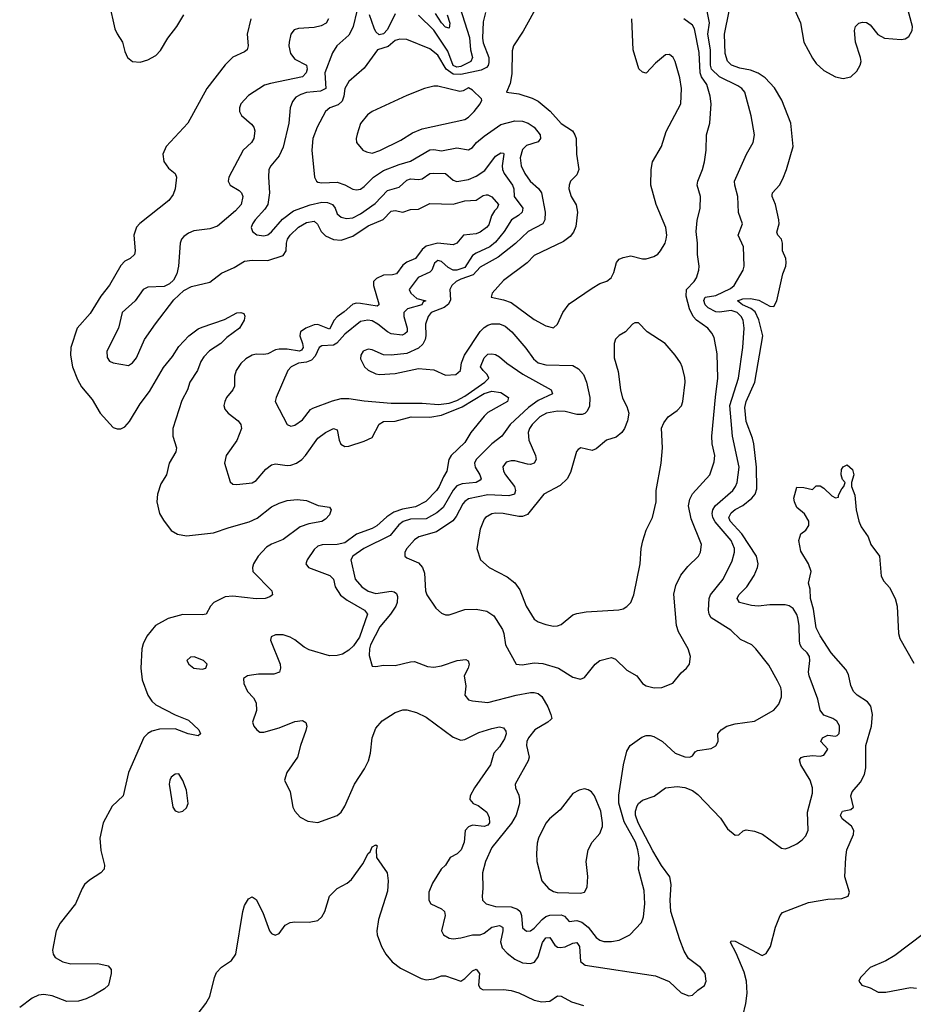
# Model space of a CAD drawing. Header units: inches. Extents: x 1384664 to 1536621, y 460766 to 646467.
# Tile 73 of 256: x 1402106 to 1406733, y 522750 to 527846. Entities that reach past the tile are written whole.
import ezdxf

# ---------------------------------------------------------------- set-up
doc = ezdxf.new("R2010")
doc.units = ezdxf.units.IN
doc.header["$MEASUREMENT"] = 0
doc.layers.add('B4502', color=7, linetype='Continuous')

msp = doc.modelspace()

# ---------------------------------------------------------------- linework, layer by layer
at = {"layer": 'B4502', "color": 5}
for points, elevation in [([(1402568.6, 527930), (1402598.4, 527798.4), (1402610, 527772.6), (1402638.4, 527730), (1402650, 527680.3), (1402664, 527650), (1402690, 527629.1), (1402730, 527625.3), (1402770, 527637.8), (1402810, 527660.7), (1402834, 527686), (1402872.4, 527750), (1402918.9, 527810), (1402956.4, 527870)], 580), ([(1404792.3, 527930), (1404713.2, 527786.8), (1404662.6, 527710), (1404656, 527684), (1404654.5, 527565.5), (1404644.8, 527515.2), (1404626, 527470), (1404690, 527461.5), (1404759.2, 527439.2), (1404790, 527424.1), (1404852.3, 527372.3), (1404910, 527308.3), (1404967.2, 527270), (1404980.8, 527250), (1404986.2, 527230), (1404989.2, 527149.2), (1405000.8, 527070), (1404990, 527042.9), (1404958.4, 527010), (1404950.3, 526990), (1404949.2, 526970.8), (1404960.9, 526930), (1404987.8, 526887.8), (1404994.7, 526850), (1404985.3, 526774.7), (1404973.4, 526746.6), (1404955.9, 526724.1), (1404922, 526698), (1404770, 526625.7), (1404732.5, 526587.5), (1404610, 526496.1), (1404552.4, 526430), (1404547.3, 526410), (1404610, 526396.8), (1404650, 526382.5), (1404770, 526294), (1404830, 526262), (1404870, 526250.4), (1404889.8, 526270.2), (1404918.2, 526330), (1404950, 526374.9), (1405070, 526456.4), (1405110, 526480.5), (1405146.6, 526493.4), (1405168.7, 526510), (1405182.7, 526537.3), (1405196, 526590), (1405210, 526606.8), (1405230, 526615.5), (1405270, 526623), (1405330, 526608), (1405350, 526608), (1405390, 526620.4), (1405410, 526633), (1405423.6, 526650), (1405448, 526690), (1405453.5, 526710), (1405456, 526730), (1405451.1, 526770), (1405400.5, 526890), (1405373.6, 526990), (1405375.4, 527070), (1405383.1, 527110), (1405428.2, 527190), (1405452.9, 527267.1), (1405528.7, 527410), (1405532.4, 527490), (1405524.5, 527544.5), (1405499.7, 527630), (1405490, 527649.5), (1405470, 527665.1), (1405450, 527664.5), (1405398.6, 527621.4), (1405350, 527569), (1405330, 527574), (1405312.1, 527592.1), (1405281.6, 527690), (1405275.6, 527850)], 680), ([(1406095.7, 527950), (1406147.9, 527830), (1406166.4, 527730), (1406210, 527646), (1406230, 527619.8), (1406270, 527582.9), (1406330, 527549.5), (1406370, 527540.9), (1406409.9, 527550.1), (1406440.9, 527579.1), (1406458, 527610), (1406462, 527630), (1406459.8, 527650), (1406432.9, 527730), (1406428.2, 527790), (1406433, 527810), (1406450, 527828.5), (1406470, 527833.1), (1406489.7, 527830.3), (1406510, 527819), (1406549.6, 527769.6), (1406583.8, 527750), (1406670, 527742.6), (1406690, 527746.4), (1406710, 527758.2), (1406726.2, 527790), (1406728.4, 527810), (1406699.5, 527919.5)], 620), ([(1403705.1, 527850), (1403692, 527828), (1403666.4, 527813.6), (1403630, 527804.6), (1403550, 527799.4), (1403527.2, 527792.8), (1403510.1, 527769.9), (1403500.2, 527730), (1403498.8, 527710), (1403507.3, 527670), (1403530, 527641.4), (1403590.1, 527610.1), (1403593.5, 527590), (1403589.5, 527570), (1403570, 527549.4), (1403403.7, 527516.3), (1403373.5, 527506.5), (1403290, 527453.3), (1403251.5, 527410), (1403243.6, 527390), (1403243.6, 527370), (1403254.6, 527350), (1403305.6, 527305.6), (1403317.3, 527290), (1403323.2, 527270), (1403318.5, 527230), (1403305.8, 527210), (1403262.8, 527170), (1403188.7, 527030), (1403185.8, 527010), (1403195.6, 526990), (1403242.3, 526962.3), (1403254.3, 526950), (1403260.5, 526930), (1403252, 526890), (1403223.5, 526856.5), (1403130, 526776.7), (1403090, 526764.2), (1403007.4, 526752.6), (1402979, 526741), (1402955.6, 526724.4), (1402944, 526710), (1402936.3, 526690), (1402928.4, 526570), (1402919.2, 526530), (1402901.8, 526498.2), (1402881.6, 526478.4), (1402854.3, 526465.7), (1402770, 526462.1), (1402744.5, 526450), (1402703.5, 526390), (1402635.7, 526330), (1402616.6, 526250), (1402556.8, 526130), (1402558.3, 526098.3), (1402570, 526078.3), (1402589.6, 526069.6), (1402670, 526056.1), (1402690, 526070.2), (1402710, 526095.3), (1402752.4, 526190), (1402808.2, 526271.8), (1402904, 526396), (1402956.2, 526443.8), (1402994.6, 526465.4), (1403090, 526487.4), (1403150, 526533.4), (1403215.9, 526564.1), (1403270, 526595.5), (1403310, 526601.2), (1403390, 526599.9), (1403470, 526624.7), (1403486, 526650), (1403487.8, 526690), (1403493.2, 526710), (1403506.5, 526730), (1403550, 526771.8), (1403590, 526796.6), (1403630, 526802.3), (1403647.6, 526787.6), (1403666.1, 526750), (1403690, 526727.9), (1403730, 526708), (1403770, 526705.3), (1403830, 526726.1), (1403910, 526779.7), (1403988.2, 526811.8), (1404030, 526855.3), (1404050, 526857.9), (1404090, 526848.8), (1404130, 526863.5), (1404170, 526865.5), (1404230, 526893.8), (1404350, 526890.7), (1404410, 526907.8), (1404470, 526912.5), (1404504.8, 526935.2), (1404521.3, 526938.7), (1404530, 526939.2), (1404550, 526928.9), (1404584.1, 526890), (1404577.2, 526870), (1404563.4, 526856.6), (1404548.6, 526831.4), (1404535.3, 526784.7), (1404522.7, 526770), (1404490, 526746.8), (1404470, 526738.2), (1404402.8, 526730), (1404370, 526688.5), (1404350, 526681.4), (1404270, 526689.9), (1404210, 526673.2), (1404190, 526656), (1404155.1, 526610), (1404110, 526591.1), (1404090, 526574.8), (1404057.1, 526530), (1404035.4, 526524.6), (1403990, 526523.8), (1403953.1, 526506.9), (1403937, 526490), (1403937.2, 526470), (1403965.1, 526374.9), (1403965.7, 526370), (1403956, 526364), (1403870, 526377.8), (1403850, 526379), (1403830, 526373.5), (1403786.2, 526333.8), (1403750, 526308.2), (1403734.4, 526290), (1403710, 526243.5), (1403650, 526268.7), (1403630, 526267.1), (1403587.2, 526250), (1403560.5, 526230), (1403558.1, 526221.9), (1403556.1, 526210), (1403570.7, 526170.7), (1403573.4, 526150), (1403565.1, 526134.9), (1403554.4, 526130), (1403490, 526140.3), (1403450, 526140.4), (1403430, 526136.8), (1403390, 526116.1), (1403370, 526112.6), (1403330, 526115.2), (1403310.3, 526110), (1403276.5, 526090), (1403250, 526066), (1403227.3, 526030), (1403218.7, 526001.3), (1403218.8, 525950), (1403209.6, 525930), (1403176.3, 525890), (1403167.7, 525870), (1403163.5, 525850), (1403168.1, 525830), (1403185.3, 525810), (1403237.6, 525770), (1403251.1, 525750), (1403254.2, 525730), (1403230, 525668), (1403175.4, 525590), (1403165.8, 525550), (1403194.9, 525454.9), (1403210, 525441.7), (1403230, 525440.2), (1403310, 525448.6), (1403330, 525461.5), (1403379.5, 525520.5), (1403410, 525542.9), (1403430, 525547.8), (1403490, 525538.3), (1403510, 525539.6), (1403538.2, 525550), (1403567.1, 525570), (1403585.6, 525590), (1403650, 525680.7), (1403690, 525710.3), (1403730, 525730.4), (1403750, 525722.8), (1403760.2, 525670), (1403769, 525649), (1403790, 525637.8), (1403810, 525639.5), (1403890, 525664), (1403930, 525684.4), (1403966.7, 525753.3), (1403990, 525766.7), (1404050, 525768.3), (1404133.2, 525790), (1404230, 525788.2), (1404290, 525798.7), (1404397.2, 525842.8), (1404510, 525910.7), (1404550, 525922.8), (1404596.5, 525916.5), (1404637.4, 525890), (1404631.7, 525870), (1404530, 525812.4), (1404510, 525794.1), (1404442.1, 525710), (1404410, 525657), (1404339.1, 525590), (1404327.4, 525570), (1404317.4, 525510), (1404299.3, 525480.7), (1404277.7, 525430), (1404264.3, 525410), (1404208.1, 525351.9), (1404155.2, 525324.8), (1404087.7, 525312.3), (1404042.9, 525297.1), (1404007, 525273), (1403954.4, 525225.6), (1403930, 525212.3), (1403850, 525183.1), (1403790, 525139.2), (1403750, 525129.9), (1403672, 525128), (1403650, 525120.9), (1403630, 525104.7), (1403593.7, 525050), (1403586.5, 525030), (1403600.3, 525010), (1403711.3, 524970), (1403730.1, 524950.1), (1403739.3, 524910), (1403767.3, 524867.3), (1403801.1, 524841.1), (1403890.3, 524790), (1403906.7, 524770), (1403865, 524650), (1403834.6, 524605.4), (1403810, 524582.3), (1403776.8, 524563.2), (1403750, 524555.1), (1403710, 524553.3), (1403604.1, 524584.1), (1403578, 524598), (1403530, 524636.6), (1403505.7, 524650), (1403470, 524663), (1403430, 524663.1), (1403407.3, 524652.7), (1403404.9, 524635.1), (1403453.6, 524510), (1403455.3, 524490), (1403450.2, 524469.8), (1403422, 524458), (1403341.4, 524458.6), (1403305.5, 524454.5), (1403284.7, 524450), (1403264.4, 524435.6), (1403267, 524410), (1403284.9, 524370), (1403315.8, 524335.8), (1403330.2, 524310), (1403332.1, 524270), (1403311.7, 524210), (1403318, 524190), (1403333.4, 524170), (1403350, 524158.4), (1403370, 524158.7), (1403450, 524181.1), (1403530, 524214.6), (1403570, 524219.3), (1403588, 524208), (1403592.4, 524190), (1403588, 524168), (1403559.1, 524090), (1403543.6, 524030), (1403488.9, 523950), (1403476.4, 523910), (1403506.4, 523850), (1403519.5, 523770), (1403530.4, 523750), (1403558.6, 523718.6), (1403598.2, 523698.2), (1403650, 523691.6), (1403750, 523727.3), (1403770, 523743.9), (1403790, 523776.5), (1403838.5, 523890), (1403890.7, 523969.3), (1403911.7, 524010), (1403922.1, 524050), (1403930.3, 524129.7), (1403950, 524180.2), (1403982.6, 524217.4), (1404050, 524261.3), (1404090, 524274.3), (1404110, 524274.3), (1404160.3, 524260.3), (1404210, 524236.5), (1404350, 524132.1), (1404390, 524118.1), (1404410, 524121.4), (1404483.6, 524156.4), (1404550, 524178.4), (1404590, 524186.2), (1404610, 524181.3), (1404623.4, 524163.4), (1404624.3, 524150), (1404615.3, 524124.7), (1404590, 524082.6), (1404560.7, 524050), (1404543.8, 523990), (1404460.5, 523870), (1404438.8, 523830), (1404436.9, 523810), (1404452.9, 523790), (1404478.8, 523778.8), (1404524.7, 523744.7), (1404537.1, 523717.1), (1404538.7, 523690), (1404530, 523677.7), (1404510, 523671.4), (1404450, 523676.9), (1404430, 523668.1), (1404411.9, 523650), (1404407.5, 523590), (1404391, 523549), (1404370.8, 523529.2), (1404333.9, 523510), (1404310, 523470.7), (1404288.1, 523450), (1404242.5, 523377.5), (1404225, 523330), (1404223.9, 523290), (1404234.9, 523270), (1404290, 523245), (1404305.8, 523230), (1404308.6, 523210), (1404289.2, 523130), (1404299.5, 523110), (1404330, 523092.3), (1404350, 523089.4), (1404390, 523093.7), (1404450, 523110.1), (1404490, 523110.1), (1404510, 523118.4), (1404550, 523150.1), (1404590, 523158.6), (1404606.2, 523150), (1404607.1, 523147.1), (1404607.3, 523130), (1404594.4, 523074.4), (1404603.3, 523043.3), (1404630, 523015.1), (1404670, 522984.3), (1404710, 522965.3), (1404750, 522962.1), (1404770.8, 522969.2), (1404790, 522995.3), (1404813.5, 523070), (1404830, 523094.6), (1404850, 523096.1), (1404876.7, 523056.7), (1404890, 523046.4), (1404903.6, 523043.6), (1404930, 523047.1), (1404970, 523066), (1404990.1, 523070.1), (1405004.5, 523050), (1405010, 522972.7), (1405033.2, 522953.2), (1405397.8, 522897.8), (1405469, 522869), (1405530, 522810.4), (1405570, 522793.7), (1405590, 522797.1), (1405616.1, 522823.9), (1405652, 522848), (1405659.7, 522870), (1405655.3, 522910), (1405630, 522941.1), (1405568, 522988), (1405545.8, 523025.8), (1405523.5, 523083.5), (1405477.7, 523230), (1405472.9, 523290), (1405478.5, 523370), (1405471.6, 523410), (1405429.3, 523469.3), (1405384.4, 523544.4), (1405307.7, 523690), (1405294.5, 523730), (1405294, 523750), (1405302.5, 523777.5), (1405310, 523790.3), (1405330, 523806), (1405391.7, 523828.3), (1405449.8, 523870.2), (1405510, 523877.6), (1405550, 523872.3), (1405590, 523856.6), (1405616.5, 523836.5), (1405734.3, 523714.3), (1405770, 523658), (1405810, 523625.5), (1405830, 523628), (1405851.2, 523648.8), (1405867.2, 523652.8), (1405910, 523646.5), (1405951.4, 523631.4), (1406050, 523558.4), (1406070, 523554.9), (1406090, 523561.6), (1406130, 523581.6), (1406158, 523602), (1406176.9, 523623.1), (1406188.3, 523651.7), (1406184.3, 523744.2), (1406210, 523843.8), (1406210.3, 523870), (1406198.3, 523910), (1406150.5, 523990), (1406143.8, 524016.2), (1406151.6, 524028.4), (1406167.2, 524032.9), (1406210, 524037.4), (1406250, 524033.7), (1406270, 524039.7), (1406290.3, 524070), (1406254.5, 524110), (1406262.3, 524130), (1406290, 524142.6), (1406330, 524138.2), (1406338.3, 524141.7), (1406348.8, 524151.2), (1406351.2, 524170), (1406350, 524192), (1406336.2, 524216.2), (1406316.2, 524230), (1406270, 524247.4), (1406250, 524272.3), (1406237.8, 524330), (1406193.3, 524450), (1406190.5, 524470), (1406196.9, 524530), (1406194.6, 524550), (1406183.8, 524570), (1406155.1, 524595.1), (1406147.3, 524610), (1406142.6, 524630), (1406140.9, 524710), (1406135.4, 524750), (1406130, 524767.2), (1406110, 524799.2), (1406090, 524813.3), (1406070, 524817.2), (1405990, 524818.5), (1405930, 524811.2), (1405894.1, 524814.1), (1405832.8, 524830), (1405820.3, 524850), (1405829.1, 524870), (1405870, 524911.6), (1405908.7, 524970), (1405925.9, 525010), (1405929.1, 525030), (1405920.5, 525070), (1405844.6, 525184.6), (1405784.2, 525250), (1405778.2, 525270), (1405790, 525294.4), (1405809.6, 525310.4), (1405850, 525331.6), (1405897, 525370), (1405913.3, 525390), (1405922.9, 525417.1), (1405920.7, 525530), (1405907.7, 525650), (1405900.3, 525680.3), (1405866.6, 525766.6), (1405860.5, 525839.6), (1405866.4, 525870), (1405911.7, 525970), (1405953.3, 526210), (1405932.9, 526292.9), (1405914.2, 526334.2), (1405891.8, 526351.8), (1405847.6, 526370), (1405823.1, 526390), (1405850, 526401.6), (1405890, 526403.5), (1405933.5, 526393.5), (1405990, 526363.2), (1406010, 526361.5), (1406026.8, 526390), (1406056.4, 526530), (1406072.3, 526570), (1406075.1, 526590), (1406072.4, 526610), (1406054.8, 526650), (1406054.8, 526690), (1406049.8, 526709.8), (1406031, 526730), (1406026.7, 526746.7), (1406037.7, 526790), (1406036.2, 526810), (1406019, 526890), (1406001.8, 526930), (1406002.5, 526937.5), (1406004.2, 526950), (1406040.3, 526990), (1406057.2, 527022.8), (1406075.8, 527070), (1406110.8, 527190), (1406098.3, 527310), (1406051.8, 527430), (1406013.5, 527493.5), (1405964.9, 527544.9), (1405930, 527569.4), (1405890, 527584), (1405834, 527594), (1405791.2, 527610), (1405770, 527631.6), (1405758.6, 527670), (1405754.8, 527770), (1405779.1, 527890)], 620), ([(1403850.9, 527889.1), (1403832.5, 527810), (1403819.4, 527780.6), (1403810, 527765.7), (1403747.8, 527710), (1403725.3, 527674.7), (1403686.2, 527570), (1403691.5, 527490), (1403663.6, 527476.4), (1403591.4, 527468.6), (1403560.8, 527459.2), (1403535, 527445), (1403517.7, 527422.3), (1403505.8, 527390), (1403498.6, 527310), (1403470, 527185.6), (1403450, 527141.7), (1403406.3, 527090), (1403396.1, 527070), (1403393.5, 527030), (1403399.8, 526950), (1403390.9, 526890), (1403375.2, 526864.8), (1403325.4, 526810), (1403311.6, 526790), (1403304.9, 526770), (1403310.6, 526750), (1403333.1, 526733.1), (1403370, 526727.1), (1403390, 526732.4), (1403410, 526747.5), (1403466.3, 526813.7), (1403523.5, 526856.5), (1403610, 526888), (1403670, 526900.7), (1403700, 526900), (1403726, 526890), (1403739.5, 526870), (1403750, 526840.3), (1403770, 526823.8), (1403797.2, 526817.2), (1403830, 526820.8), (1403870, 526841.5), (1403945.9, 526894.1), (1404010, 526961.3), (1404070, 526978.3), (1404110, 527015.4), (1404130, 527022.4), (1404170, 527018.9), (1404190, 527021.9), (1404230, 527048.9), (1404250, 527050.6), (1404310.1, 527050.1), (1404350, 527014.4), (1404368.9, 527008.9), (1404430, 527018.4), (1404470, 527035.4), (1404514.5, 527065.5), (1404570, 527139.7), (1404596.5, 527156.5), (1404610, 527155.8), (1404611.8, 527150), (1404603.2, 527090), (1404605.7, 527070), (1404613.8, 527050), (1404657.6, 526990), (1404664.1, 526970), (1404666.3, 526930), (1404711.1, 526870), (1404707.3, 526850), (1404688, 526832), (1404652.9, 526810), (1404614.2, 526750), (1404570, 526694.5), (1404540.2, 526670), (1404470, 526638.3), (1404450, 526624.9), (1404410, 526564.1), (1404370, 526550.3), (1404350, 526550.3), (1404323.8, 526563.8), (1404290, 526594.1), (1404270, 526599.2), (1404253.8, 526586.2), (1404239.4, 526550), (1404230, 526539.4), (1404169.3, 526510.7), (1404122.5, 526450), (1404131.2, 526430), (1404162.3, 526402.3), (1404208, 526390), (1404195.2, 526384.8), (1404187.9, 526370), (1404114.5, 526350), (1404094.7, 526330), (1404095.4, 526310), (1404112.5, 526250), (1404111.5, 526230), (1404100.5, 526219.5), (1404086.1, 526213.9), (1404030, 526220.6), (1404009.6, 526229.6), (1403959.9, 526270), (1403930, 526287.1), (1403908.7, 526291.3), (1403870, 526283.2), (1403790, 526217.5), (1403748.6, 526171.4), (1403730, 526161.5), (1403670, 526158.3), (1403656.5, 526150), (1403635.2, 526104.8), (1403616.6, 526083.4), (1403590, 526073.8), (1403550, 526067.9), (1403512.2, 526050), (1403493.7, 526030), (1403433, 525890), (1403428.2, 525870), (1403490, 525751.3), (1403510, 525743), (1403530, 525746.7), (1403570, 525774.9), (1403611.6, 525828.4), (1403624, 525836), (1403726.1, 525873.9), (1403770, 525884.7), (1403810, 525885.9), (1403890, 525873.5), (1404030, 525861), (1404190, 525861.5), (1404274.2, 525854.2), (1404330, 525861.6), (1404370, 525875.9), (1404410, 525898.2), (1404514, 525970), (1404535.2, 525990), (1404526.8, 526010), (1404504.7, 526030), (1404492.1, 526050), (1404510, 526095.3), (1404530, 526115.3), (1404550, 526117.3), (1404570, 526113.4), (1404590, 526101.8), (1404628.7, 526068.7), (1404710.7, 526010.7), (1404858, 525930), (1404863.7, 525910), (1404790, 525874.5), (1404741, 525839), (1404645.6, 525750), (1404602.4, 525690), (1404550, 525651.4), (1404468.6, 525570), (1404460.1, 525550), (1404463.9, 525530), (1404488, 525490), (1404495.2, 525470), (1404490, 525463.5), (1404468.5, 525451.5), (1404396.2, 525443.8), (1404370, 525432.6), (1404349.8, 525410.2), (1404298.2, 525321.8), (1404266.1, 525293.9), (1404210, 525261.9), (1404130, 525260.3), (1404090.7, 525249.3), (1404068.1, 525231.9), (1404023.8, 525176.2), (1403887.6, 525110), (1403830.2, 525070), (1403820.6, 525050), (1403843, 524950), (1403877.1, 524910), (1403910, 524888.5), (1403950, 524877.1), (1404030, 524888.6), (1404045.5, 524885.4), (1404056.1, 524876.1), (1404061.2, 524861.2), (1404060.4, 524830), (1404052.6, 524810), (1404025.9, 524770), (1403970, 524703.7), (1403922.6, 524610), (1403916.8, 524590), (1403915.3, 524555.3), (1403930, 524501), (1403950, 524499.1), (1403990, 524505.3), (1404050, 524503.2), (1404130, 524523.1), (1404150, 524524.2), (1404218, 524498), (1404250, 524494.3), (1404290, 524502.2), (1404370.3, 524530.3), (1404415.3, 524535.3), (1404428.2, 524528.2), (1404433.4, 524510), (1404428.5, 524490), (1404407.6, 524450), (1404416.1, 524396.1), (1404411.4, 524350), (1404430, 524326.7), (1404450, 524320.2), (1404530, 524311.6), (1404676, 524350), (1404750, 524364.6), (1404770, 524364.6), (1404790, 524358.2), (1404810, 524343.1), (1404840.2, 524290), (1404856.5, 524250), (1404860.7, 524230), (1404855.9, 524224.1), (1404840.3, 524210), (1404772.2, 524170), (1404740.6, 524130), (1404731.9, 524110), (1404730.2, 524090), (1404743.2, 524030), (1404737.8, 524010), (1404671.2, 523890), (1404673, 523870), (1404690, 523832.7), (1404694.1, 523810), (1404693.5, 523790), (1404676.8, 523730), (1404652.3, 523687.7), (1404550, 523561.3), (1404517.3, 523490), (1404501.7, 523430), (1404503.7, 523350), (1404499.5, 523310), (1404501.6, 523290), (1404520.7, 523270), (1404570, 523255.8), (1404650, 523254.6), (1404682.8, 523242.8), (1404696.3, 523230), (1404704.7, 523210), (1404710, 523146.4), (1404730, 523129.2), (1404750, 523131.1), (1404770, 523144.3), (1404810.2, 523189.8), (1404830, 523205.5), (1404850, 523211.7), (1404910, 523213.1), (1404926.2, 523206.2), (1404950, 523179.6), (1404990, 523183.9), (1405015.9, 523175.9), (1405049.2, 523149.2), (1405090, 523096.3), (1405110, 523082.3), (1405130, 523076.3), (1405170, 523075.2), (1405210, 523083.2), (1405264.2, 523110), (1405326.1, 523173.9), (1405336.5, 523203.5), (1405342.2, 523270), (1405338.8, 523338.8), (1405309.8, 523450), (1405312.4, 523507.6), (1405306.3, 523550), (1405293.5, 523590), (1405234.7, 523694.7), (1405208.7, 523791.3), (1405208, 523832), (1405231.7, 523990), (1405250, 524060.7), (1405266, 524090), (1405327.5, 524132.5), (1405350, 524141.1), (1405370, 524141.7), (1405390, 524136.5), (1405433.7, 524110), (1405500.4, 524050), (1405550, 524031.6), (1405575.3, 524030), (1405590, 524036.3), (1405603.9, 524056.1), (1405615.6, 524064.4), (1405686, 524074), (1405710, 524087.3), (1405722.7, 524110), (1405720.9, 524150), (1405737, 524170), (1405766.6, 524190), (1405810, 524201.1), (1405910, 524215.5), (1406010, 524272.7), (1406036.3, 524303.7), (1406050, 524341), (1406050.9, 524370), (1406046.2, 524390), (1406030, 524425.1), (1405984.7, 524504.7), (1405918, 524590), (1405897.2, 524610), (1405837.8, 524637.8), (1405787.3, 524687.3), (1405686.6, 524750), (1405675.3, 524770), (1405672.4, 524790), (1405675, 524850), (1405681.8, 524870), (1405748.3, 524950), (1405795, 525045), (1405807.2, 525090), (1405806.8, 525110), (1405789.4, 525150), (1405707, 525247), (1405694.8, 525270), (1405691.1, 525290), (1405694.5, 525310), (1405707, 525330), (1405797.5, 525410), (1405812.8, 525430), (1405820.2, 525450), (1405831.4, 525530), (1405796.4, 525690), (1405783.1, 525850), (1405828, 525990), (1405850.4, 526150), (1405856.1, 526250), (1405852.5, 526290), (1405842, 526310), (1405820.5, 526330), (1405790, 526341.6), (1405730, 526331.4), (1405710, 526334), (1405670, 526354.3), (1405654.6, 526370), (1405647.9, 526392.1), (1405654.8, 526410), (1405710, 526418.9), (1405785.7, 526454.3), (1405805.6, 526470), (1405851.8, 526550), (1405857.4, 526570), (1405852.8, 526670), (1405826.2, 526730), (1405847.4, 526790), (1405827.7, 526847.7), (1405824.6, 526930), (1405808.3, 526990), (1405807.2, 527010), (1405868.4, 527150), (1405903.1, 527210), (1405910.9, 527250), (1405892.5, 527347.5), (1405860.4, 527470), (1405844.4, 527490), (1405823.4, 527503.4), (1405730, 527549.5), (1405687.7, 527590), (1405682.4, 527610), (1405682.1, 527690), (1405668.4, 527770), (1405676.8, 527830), (1405666.1, 527890)], 640), ([(1404517.8, 527882.2), (1404506.1, 527833.9), (1404502.9, 527750), (1404505.9, 527725.9), (1404534.1, 527650), (1404535.1, 527624.9), (1404530.9, 527609.1), (1404522.2, 527597.8), (1404495.9, 527584.1), (1404390, 527562.9), (1404350, 527563.8), (1404313.7, 527590), (1404270, 527662.5), (1404230, 527694.7), (1404110, 527742.7), (1404074.4, 527745.6), (1404050, 527737.4), (1404012.8, 527707.1), (1403957.6, 527690), (1403890, 527594.3), (1403810, 527526.4), (1403790.1, 527490), (1403784.6, 527450), (1403775.2, 527424.8), (1403755, 527405), (1403711.1, 527388.9), (1403689.1, 527370.9), (1403645.5, 527290), (1403624.3, 527230), (1403618.9, 527170), (1403631.5, 527031.5), (1403642.4, 527010), (1403650, 527004.2), (1403670, 527000.7), (1403750, 527004.1), (1403790, 526990.9), (1403830, 526967.9), (1403850, 526965), (1403870, 526969.4), (1403890, 526983), (1403938.4, 527030), (1403990, 527064.5), (1404070, 527096.4), (1404130, 527113.6), (1404230, 527172.4), (1404250, 527173.8), (1404290, 527166.9), (1404370, 527181.7), (1404430, 527172.8), (1404450, 527184.7), (1404471.5, 527210), (1404510, 527242.5), (1404596.2, 527303.8), (1404670, 527322), (1404710, 527320.1), (1404738, 527310), (1404769.6, 527289.6), (1404800.9, 527250), (1404803.2, 527230), (1404790, 527213.1), (1404730, 527193.9), (1404710, 527173.3), (1404696.3, 527130), (1404702.1, 527090), (1404721.1, 527050), (1404749.4, 527009.4), (1404792.8, 526972.8), (1404806.9, 526950), (1404826.5, 526850), (1404825.2, 526810), (1404814.3, 526790), (1404738.6, 526750), (1404672.4, 526687.6), (1404583.6, 526616.4), (1404490, 526564.3), (1404454.2, 526525.8), (1404390, 526502.9), (1404366.3, 526490), (1404343.8, 526470), (1404333.2, 526450), (1404336.6, 526396.6), (1404326, 526373.9), (1404303.8, 526356.2), (1404236.3, 526330), (1404221.3, 526310), (1404207, 526270), (1404208.8, 526210), (1404205, 526190), (1404192.9, 526167.1), (1404170, 526145), (1404110, 526118.5), (1404028.8, 526108.8), (1403990, 526111.8), (1403930, 526136.9), (1403910, 526140.7), (1403884.9, 526130), (1403872.4, 526110), (1403870.4, 526090), (1403890.3, 526050), (1403910, 526031.8), (1403950, 526012.6), (1403969.2, 526009.2), (1404050, 526014.5), (1404170, 526040.2), (1404250, 526032.9), (1404310, 526006), (1404364, 526010), (1404388.2, 526030), (1404393.7, 526070), (1404409.4, 526110), (1404490, 526232.5), (1404510, 526252.8), (1404530, 526265.4), (1404550, 526271.7), (1404590, 526271.3), (1404619, 526259), (1404654.3, 526230), (1404726.6, 526146.6), (1404766.2, 526090), (1404790, 526070.1), (1404830, 526059.3), (1404970, 526056.9), (1404999.7, 526039.6), (1405024.5, 526010), (1405041.1, 525970), (1405058.4, 525890), (1405055.9, 525844.1), (1405042.7, 525817.3), (1405032.3, 525807.7), (1405017.3, 525802.7), (1404990, 525803), (1404930, 525818.3), (1404890, 525819.9), (1404833.7, 525810), (1404799.3, 525790), (1404759.8, 525750), (1404745.7, 525730), (1404738.5, 525710), (1404742.4, 525670), (1404776.8, 525590), (1404779.7, 525570), (1404770, 525551.6), (1404750, 525543.7), (1404735.1, 525544.9), (1404670, 525562.2), (1404650, 525563.4), (1404624.3, 525555.7), (1404607.9, 525532.1), (1404610.2, 525510), (1404621.6, 525490), (1404667.2, 525430), (1404673, 525410), (1404667.2, 525390), (1404638.5, 525381.5), (1404530, 525387.6), (1404430, 525365.4), (1404410, 525353.1), (1404399.4, 525340.6), (1404365.2, 525274.8), (1404348.2, 525251.8), (1404263.8, 525196.2), (1404172.7, 525170), (1404150, 525154.5), (1404110.3, 525110), (1404100.3, 525090), (1404100.5, 525070), (1404110, 525061.6), (1404170, 525034.6), (1404190.9, 525010.9), (1404201.2, 524981.2), (1404207.1, 524890), (1404213.7, 524870), (1404260.8, 524800.8), (1404290, 524774.4), (1404310, 524766.4), (1404330, 524765.3), (1404410, 524792.8), (1404470, 524795), (1404525.3, 524785.3), (1404561.3, 524761.3), (1404604.9, 524690), (1404612.1, 524670), (1404621.1, 524610), (1404676, 524510), (1404707.5, 524507.5), (1404770, 524516.8), (1404813.6, 524513.6), (1404896.3, 524490), (1404970, 524443.1), (1405010, 524432.2), (1405030, 524441.6), (1405085.6, 524510), (1405110, 524530.4), (1405170, 524545.5), (1405190, 524537.1), (1405250, 524478.7), (1405300.7, 524450), (1405330.8, 524410), (1405350, 524399.3), (1405391.4, 524388.6), (1405430, 524390.3), (1405487, 524413), (1405530, 524464.9), (1405558.7, 524490), (1405573, 524510), (1405578.7, 524550), (1405566.3, 524590), (1405517.7, 524677.7), (1405506.4, 524710), (1405493.5, 524873.5), (1405502.7, 524917.3), (1405528.6, 524971.4), (1405564.6, 525015.4), (1405620.5, 525070), (1405631, 525090), (1405635.3, 525130), (1405583.3, 525263.3), (1405569.2, 525330), (1405576.4, 525363.6), (1405590, 525391.5), (1405679.8, 525490), (1405702.1, 525557.9), (1405704.7, 525590), (1405691.7, 525650), (1405689.9, 525690.1), (1405707.8, 525892.2), (1405721.1, 525990), (1405716.5, 526116.5), (1405701.3, 526201.3), (1405690, 526223), (1405668.5, 526248.5), (1405610.6, 526290.6), (1405592.4, 526310), (1405574, 526350), (1405555.8, 526415.8), (1405558.7, 526450), (1405598.3, 526490), (1405610.7, 526509.3), (1405622.6, 526550), (1405624.4, 526570), (1405614.5, 526630), (1405614.8, 526690), (1405607.5, 526750), (1405613.2, 526806.8), (1405629.7, 526870), (1405631.2, 526930), (1405612.9, 526990), (1405616.1, 527010), (1405641.6, 527070), (1405651.6, 527110), (1405659.8, 527170), (1405661.7, 527250), (1405678.7, 527310), (1405685.3, 527410), (1405681, 527450), (1405664, 527510), (1405635.9, 527550), (1405628.3, 527570), (1405624.1, 527675.9), (1405599, 527799), (1405590, 527817.3), (1405543.8, 527850)], 660), ([(1404050, 527876.3), (1404010, 527794.4), (1403990, 527772.9), (1403966.9, 527766.9), (1403950, 527783.6), (1403941.8, 527801.8), (1403916.6, 527870)], 640), ([(1404385.2, 527910), (1404433.9, 527753.9), (1404440.2, 527690), (1404449.7, 527650), (1404441.5, 527630), (1404390, 527603.4), (1404370, 527600.3), (1404350, 527608), (1404322.2, 527682.2), (1404250, 527792.3), (1404170, 527869.9)], 640), ([(1404319.7, 527870), (1404332.5, 527827.5), (1404330, 527801.1), (1404310, 527807.6), (1404290, 527829.4), (1404258.5, 527878.5)], 620), ([(1403302, 527850), (1403283.4, 527770), (1403288.8, 527710), (1403284.2, 527690), (1403270, 527679.1), (1403210, 527652), (1403170, 527611.5), (1403074.9, 527490), (1402976.3, 527310), (1402863.9, 527190), (1402846.9, 527150), (1402852.4, 527112.4), (1402876.9, 527076.9), (1402910.4, 527050), (1402916.9, 527030), (1402910.2, 526970), (1402899.8, 526940.2), (1402878, 526910), (1402728.2, 526791.8), (1402710, 526771.7), (1402697.4, 526730), (1402704, 526650), (1402699.8, 526630), (1402677.5, 526610), (1402650, 526596.4), (1402630, 526574.3), (1402570, 526471.8), (1402525.5, 526414.5), (1402470, 526326.1), (1402403.9, 526250), (1402371.1, 526148.9), (1402369.3, 526110), (1402378.9, 526050), (1402404.4, 525984.4), (1402425.2, 525945.2), (1402480.9, 525880.9), (1402522.7, 525810), (1402590, 525735.9), (1402610, 525727.6), (1402630, 525728.2), (1402650, 525739.3), (1402673.8, 525766.2), (1402730, 525857.4), (1402778.3, 525921.7), (1402850, 526045.5), (1402897, 526103), (1402930, 526154.6), (1402981.4, 526210), (1403030, 526245.6), (1403050, 526255.2), (1403165.9, 526294.1), (1403230, 526328), (1403250.7, 526330.7), (1403266, 526326), (1403270.7, 526310.7), (1403268, 526290), (1403244.2, 526250), (1403178.1, 526201.9), (1403147.1, 526170), (1403087.9, 526132.1), (1403058.8, 526101.3), (1403043.7, 526076.3), (1403026.9, 526030), (1402987.4, 525970), (1402975, 525930), (1402944.5, 525875.5), (1402898.2, 525730), (1402898.6, 525690), (1402917.7, 525630), (1402913.7, 525610), (1402879.7, 525550), (1402865.6, 525490), (1402836.8, 525443.2), (1402819.8, 525390), (1402815.4, 525350), (1402830, 525290.3), (1402850, 525255.2), (1402890, 525201.6), (1402923.2, 525183.2), (1402970, 525175), (1403110, 525190.5), (1403190, 525218.3), (1403293.2, 525246.8), (1403334.7, 525265.3), (1403410, 525324.8), (1403450, 525344.1), (1403490, 525356.8), (1403542.1, 525362.1), (1403590, 525357.2), (1403651.1, 525331.1), (1403710, 525322.3), (1403718.4, 525310), (1403710, 525283.1), (1403690, 525260.2), (1403670, 525249.4), (1403603, 525237), (1403557.9, 525222.1), (1403470, 525155), (1403410, 525131.5), (1403384.3, 525115.7), (1403340.4, 525070), (1403316.2, 525030), (1403311.4, 525010), (1403313.4, 524990), (1403411.2, 524890), (1403414, 524870), (1403401.7, 524858.3), (1403376, 524850), (1403330.7, 524849.3), (1403210, 524863), (1403170, 524859.1), (1403111, 524829), (1403093.5, 524810), (1403070.6, 524769.4), (1403050, 524765.1), (1402950, 524768.4), (1402873.8, 524746.2), (1402809.6, 524710.4), (1402764.4, 524655.6), (1402744.3, 524615.7), (1402737.5, 524590), (1402733.2, 524490), (1402739.8, 524430), (1402770, 524349.5), (1402790, 524318.5), (1402810, 524301), (1402910, 524249.1), (1402980.2, 524220.2), (1403033.4, 524170), (1403042, 524150), (1403030, 524138.9), (1402978.9, 524150), (1402910, 524175.3), (1402830, 524174.9), (1402790, 524164.7), (1402768.5, 524151.5), (1402749.3, 524130.7), (1402669.8, 523950.2), (1402641.5, 523830), (1402584.3, 523775.7), (1402537.4, 523690), (1402521.3, 523610), (1402525.7, 523545.7), (1402544.2, 523470), (1402542.8, 523450), (1402526.6, 523430), (1402467, 523393), (1402442.1, 523370), (1402428.4, 523350), (1402394.4, 523270), (1402314.7, 523170), (1402294.7, 523130), (1402275.6, 523030), (1402279, 523010), (1402290, 522992.6), (1402330, 522970.2), (1402370, 522959.4), (1402510, 522961.2), (1402563.8, 522950), (1402579, 522930), (1402580.2, 522910), (1402565.3, 522850), (1402544.2, 522830), (1402490, 522797.3), (1402450, 522778.7), (1402410, 522767.2), (1402350, 522764.8), (1402273.8, 522793.8), (1402230, 522800.8), (1402202.7, 522797.3), (1402170, 522783), (1402105.7, 522734.3)], 580), ([(1405849.3, 522689.2), (1405866.2, 522753.8), (1405872.6, 522807.4), (1405868.2, 522870), (1405856.2, 522916.2), (1405815.6, 523015.6), (1405786.6, 523070), (1405790, 523078.8), (1405810, 523077), (1405950, 523002.8), (1405970, 523014.2), (1405993.7, 523050), (1406018.7, 523150), (1406042.4, 523210), (1406055, 523225), (1406190, 523277.2), (1406290, 523294.3), (1406361.7, 523298.3), (1406395.8, 523310), (1406402.8, 523330), (1406377.7, 523410), (1406382.9, 523510), (1406389, 523550), (1406422.2, 523630), (1406423.9, 523650), (1406412.3, 523672.3), (1406365.1, 523710), (1406355.1, 523730), (1406366.6, 523750), (1406410, 523758.7), (1406422.4, 523770), (1406408.5, 523830), (1406415.7, 523850), (1406459.8, 523900.2), (1406480.2, 523939.8), (1406486.5, 523973.5), (1406486.5, 524090), (1406516.6, 524190), (1406521.1, 524250), (1406512.5, 524292.5), (1406495.8, 524315.8), (1406442, 524350), (1406422.7, 524370), (1406410, 524400.7), (1406397.2, 524457.2), (1406383.6, 524483.6), (1406307.5, 524570), (1406250, 524658), (1406230, 524698.7), (1406215.9, 524795.9), (1406200.4, 524850), (1406198, 524898), (1406189.6, 524930), (1406203.7, 524990), (1406189.4, 525030), (1406150, 525095.1), (1406140.2, 525150), (1406150, 525185.5), (1406175.6, 525204.4), (1406191.4, 525228.6), (1406192.3, 525250), (1406170, 525289.2), (1406130, 525320.9), (1406118.3, 525350), (1406113.3, 525370), (1406130, 525426), (1406165.4, 525425.4), (1406210, 525414), (1406230, 525434), (1406250, 525434), (1406270, 525422), (1406310, 525382), (1406330, 525372), (1406346, 525374), (1406346, 525386), (1406361.7, 525418.3), (1406373.2, 525430), (1406379.3, 525450), (1406366.3, 525466.3), (1406358.7, 525490), (1406361.3, 525518.7), (1406370, 525532), (1406390, 525542), (1406418.4, 525518.4), (1406424.9, 525490), (1406412.7, 525450), (1406412.7, 525430), (1406430, 525384.7), (1406437.4, 525310), (1406450.3, 525250), (1406461.8, 525221.8), (1406498.7, 525170), (1406513, 525130), (1406557.1, 525070), (1406566, 524966), (1406580.6, 524940.6), (1406610, 524907.3), (1406638.9, 524850), (1406648.7, 524810), (1406655.2, 524670), (1406662.7, 524642.7), (1406735, 524515)], 580), ([(1403030, 522702), (1403070, 522755.4), (1403090, 522790.3), (1403114.2, 522890), (1403125.2, 522914.8), (1403150, 522942.2), (1403202.4, 522977.6), (1403225.2, 523010), (1403260.4, 523230), (1403270, 523262.6), (1403290, 523295.8), (1403310, 523306.3), (1403330, 523292.2), (1403365.5, 523225.5), (1403399.7, 523130), (1403410, 523116), (1403428.1, 523108.1), (1403450, 523116.9), (1403480.7, 523159.3), (1403505.8, 523174.2), (1403530, 523177.8), (1403604.7, 523175.3), (1403650, 523184.7), (1403670, 523202.6), (1403685.5, 523230), (1403710, 523310.2), (1403750, 523350.1), (1403802, 523378), (1403823.2, 523396.8), (1403882.2, 523477.8), (1403910, 523530.7), (1403920.2, 523539.8), (1403930, 523564.7), (1403950, 523576), (1403956, 523570), (1403950.7, 523549.3), (1403954, 523510), (1404007.8, 523430), (1404014.2, 523390), (1404010, 523336.2), (1403963.8, 523190), (1403955.2, 523130), (1403957.4, 523110), (1403978.9, 523050), (1404001.2, 523010), (1404033.5, 522970), (1404077, 522937), (1404184.4, 522884.4), (1404210, 522877.4), (1404250, 522882.1), (1404290, 522898.6), (1404310, 522898.2), (1404390, 522871), (1404410, 522883.3), (1404450, 522924.2), (1404470, 522932.5), (1404487, 522910), (1404481.5, 522850), (1404490, 522833.7), (1404505.7, 522825.7), (1404610, 522827.1), (1404650, 522821.8), (1404690, 522809.7), (1404770, 522771.2), (1404810, 522763.3), (1404850, 522767.5), (1404890, 522794.5), (1404910, 522792.8), (1404962.7, 522762.7), (1405024.6, 522744.6)], 580), ([(1406785.4, 523114.6), (1406637.8, 523002.2), (1406590, 522975.4), (1406510, 522940.5), (1406459.1, 522890), (1406450.8, 522870), (1406466, 522850), (1406510, 522834.9), (1406550, 522813.8), (1406590, 522813.7), (1406718, 522838), (1406750, 522834.2)], 580)]:
    msp.add_lwpolyline(points, dxfattribs=dict(at, elevation=elevation))
for points, elevation in [([(1404250, 527502.4), (1404201, 527490), (1404110, 527454), (1403930.2, 527369.8), (1403907.1, 527352.9), (1403870, 527309.3), (1403852.7, 527252.7), (1403848.4, 527230), (1403850.5, 527210), (1403883, 527170), (1403901.2, 527161.2), (1403930, 527155.8), (1403970, 527168.4), (1404078.5, 527221.5), (1404140.4, 527259.6), (1404190, 527280.1), (1404410, 527328.9), (1404430, 527341.1), (1404459.7, 527370), (1404489.6, 527410), (1404499.3, 527430), (1404496.2, 527436.2), (1404450, 527481.6), (1404430, 527493.7), (1404402.2, 527477.8), (1404385.3, 527474.7), (1404270, 527501.3)], 680), ([(1405310, 526277.2), (1405290, 526277.2), (1405278, 526270), (1405242.8, 526230), (1405210, 526211.8), (1405190, 526192), (1405184.2, 526170), (1405183.8, 526096.2), (1405204.7, 526024.7), (1405215.8, 525930), (1405227.2, 525887.2), (1405250, 525844), (1405260.3, 525810), (1405253.1, 525770), (1405237.3, 525730), (1405224, 525710), (1405194.7, 525685.3), (1405144.4, 525670), (1405090, 525625.3), (1405070, 525616.4), (1405010.4, 525629.6), (1404998, 525622), (1404989, 525611), (1404957.6, 525502.4), (1404941, 525470), (1404904.7, 525435.3), (1404819.6, 525390), (1404734.8, 525285.2), (1404710, 525275), (1404690, 525274.3), (1404609.3, 525290.7), (1404570, 525292.3), (1404550, 525288.4), (1404517.6, 525270), (1404510, 525260.7), (1404490, 525209.2), (1404472.9, 525110), (1404492, 525050), (1404536.4, 525010), (1404630, 524962.4), (1404670, 524931.5), (1404694.7, 524894.7), (1404727.9, 524810), (1404770, 524744), (1404790, 524730.2), (1404830, 524716.5), (1404870, 524707.8), (1404890, 524708.9), (1404910, 524715.8), (1404970, 524766), (1404990, 524773), (1405038.3, 524781.7), (1405207.6, 524792.4), (1405230, 524797.4), (1405250, 524808.8), (1405269.7, 524830), (1405285.6, 524870), (1405318, 525030), (1405324.1, 525110), (1405331.8, 525148.2), (1405350, 525204), (1405382.8, 525270), (1405402, 525350), (1405402, 525410), (1405427.1, 525550), (1405434.3, 525630), (1405428.2, 525731.8), (1405440.1, 525759.9), (1405462.7, 525790), (1405510, 525824), (1405532.5, 525847.5), (1405539.6, 525870), (1405552, 525970), (1405550, 525995.3), (1405535.8, 526050), (1405527.6, 526070), (1405499.7, 526110), (1405447.6, 526170), (1405355.1, 526230)], 680), ([(1403010, 524549.4), (1402990, 524546), (1402970.8, 524530), (1402980.7, 524510), (1403007.3, 524490), (1403050, 524484.9), (1403068.7, 524490), (1403077.2, 524510), (1403057.2, 524530)], 620), ([(1402930, 523943.7), (1402910, 523942), (1402890, 523926.6), (1402882.3, 523910), (1402880.2, 523890), (1402898, 523770), (1402910, 523750.8), (1402930, 523745.5), (1402950, 523750.7), (1402970, 523766.8), (1402977.6, 523790), (1402970, 523859), (1402950, 523909.2)], 620), ([(1405030, 523865.1), (1405002, 523858), (1404970, 523840.9), (1404903.5, 523756.5), (1404849.3, 523710.7), (1404830, 523687.3), (1404791.4, 523610), (1404785.1, 523585.1), (1404780.9, 523530), (1404784, 523490), (1404808.7, 523390), (1404843, 523350), (1404870, 523333.4), (1404888.4, 523328.4), (1405010, 523324.9), (1405030, 523330.8), (1405043.6, 523356.4), (1405047.8, 523412.2), (1405038.3, 523490), (1405048.3, 523550), (1405069.7, 523590), (1405110, 523634), (1405122.6, 523670), (1405123.9, 523690), (1405114.5, 523750), (1405081.7, 523830), (1405066.6, 523850), (1405050, 523860.5)], 660)]:
    msp.add_lwpolyline(points, close=True, dxfattribs=dict(at, elevation=elevation))

doc.saveas('drawing.dxf')
